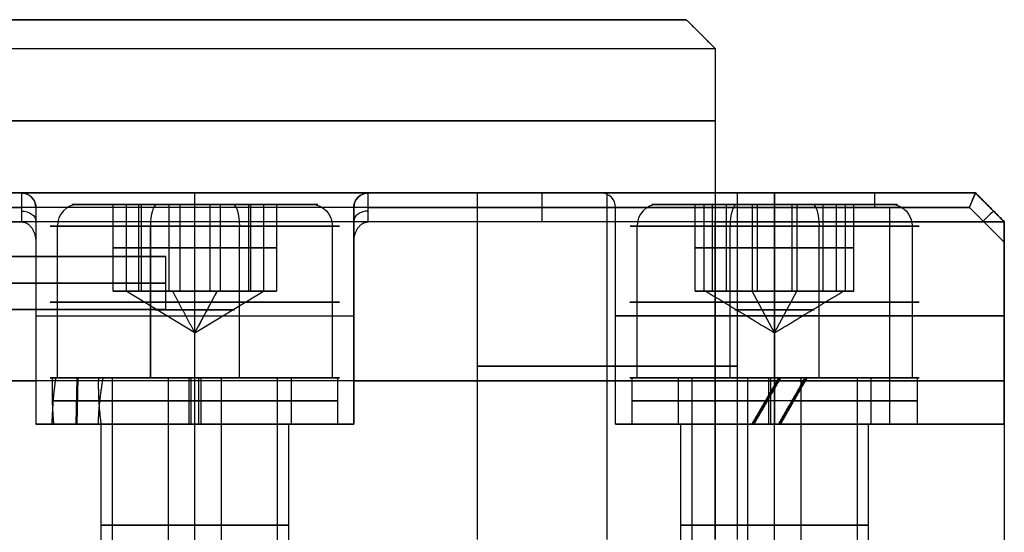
# Model space of a CAD drawing. Header units: millimetres. Extents: x -66 to 114, y 79 to 395.
# Tile 210 of 211: x 31 to 65, y 321 to 338. Entities that reach past the tile are written whole.
import ezdxf

# ---------------------------------------------------------------- set-up
doc = ezdxf.new("R2010")
doc.units = ezdxf.units.MM
doc.layers.add('Layer 01', color=7, linetype='Continuous', true_color=0x000000)

# ---------------------------------------------------------------- blocks, each defined once
blk = doc.blocks.new('Block 01')
at = {"layer": 'Layer 01'}
for p, q in [((53.95, 338.473, -0.05), (23.316, 338.473, -0.05)), ((30.95, 332.473, -64.05), (30.95, 331.473, -65.05)), ((42.95, 331.473, -65.05), (42.95, 332.473, -64.05)), ((48.95, 332.473, -64.05), (48.95, 331.473, -65.05)), ((51.215, 320.473, -46.815), (51.215, 332.473, -46.815)), ((51.215, 320.473, 55.715), (51.215, 332.473, 55.715)), ((51.215, 320.473, 46.715), (51.215, 332.473, 46.715)), ((51.215, 320.473, -55.815), (51.215, 332.473, -55.815)), ((63.95, 332.473, -0.05), (54.95, 332.473, -0.05)), ((63.95, 332.473, 48.95), (64.95, 331.473, 48.95)), ((63.95, 332.473, -12.05), (64.95, 331.473, -12.05)), ((64.95, 331.473, 42.95), (63.95, 332.473, 42.95)), ((-55.05, 331.973, -64.55), (30.95, 331.973, -64.55)), ((54.95, 331.973, 64.45), (-31.05, 331.973, 64.45)), ((31.45, 331.973, -61.076), (31.45, 324.473, -61.076)), ((36.95, 324.473, -51.603), (36.95, 331.973, -51.603)), ((42.45, 331.973, -61.076), (42.45, 324.473, -61.076)), ((42.95, 331.973, -64.55), (54.95, 331.973, -64.55)), ((51.503, 324.473, 36.95), (51.503, 331.973, 36.95)), ((60.976, 331.973, 42.45), (60.976, 324.473, 42.45)), ((60.976, 331.973, 31.45), (60.976, 324.473, 31.45)), ((64.396, 332.028, 30.95), (64.95, 331.473, 30.95)), ((64.45, 331.973, 42.95), (64.45, 331.973, 54.95)), ((64.45, 331.973, -55.05), (64.45, 331.973, 30.95)), ((64.95, 331.473, -0.05), (64.95, 250.498, -0.05)), ((35.95, 330.273, -0.05), (26.95, 330.273, -0.05)), ((14.95, 328.437, -0.05), (35.95, 328.437, -0.05)), ((31.45, 328.223, -57.103), (31.45, 328.223, -65.05)), ((42.45, 328.223, -65.05), (42.45, 328.223, -57.103)), ((64.95, 328.223, 42.45), (57.003, 328.223, 42.45)), ((57.003, 328.223, 31.45), (64.95, 328.223, 31.45)), ((-55.05, 325.973, -65.05), (31.45, 325.973, -65.05)), ((54.95, 325.973, 64.95), (-31.55, 325.973, 64.95)), ((42.45, 325.973, -65.05), (54.95, 325.973, -65.05)), ((33.939, 324.473, -58.326), (31.45, 324.473, -58.326)), ((36.95, 317.473, -53.853), (36.95, 324.473, -53.853)), ((36.95, 317.473, -60.353), (36.95, 324.473, -60.353)), ((36.95, 324.473, -65.05), (36.95, 324.473, -60.353)), ((36.95, 324.473, -53.853), (36.95, 324.473, -51.603)), ((42.45, 324.473, -58.326), (39.961, 324.473, -58.326)), ((53.753, 324.473, 36.95), (51.503, 324.473, 36.95)), ((57.003, 317.473, 40.2), (57.003, 324.473, 40.2)), ((57.003, 317.473, 33.7), (57.003, 324.473, 33.7)), ((58.226, 324.473, 31.45), (58.226, 324.473, 33.939)), ((58.226, 324.473, 39.961), (58.226, 324.473, 42.45)), ((64.95, 324.473, 36.95), (60.253, 324.473, 36.95))]:
    blk.add_line(p, q, dxfattribs=at)
at = {"layer": 'Layer 01', "extrusion": (5.26328e-16, -1, 2.34188e-16)}
blk.add_arc((-0.05, -0.05, -338.473), 54, 180, 0, dxfattribs=at)
at = {"layer": 'Layer 01', "extrusion": (-5.26328e-16, -1, 2.34188e-16)}
blk.add_arc((-0.05, -0.05, -338.473), 54, 0, 180, dxfattribs=at)
at = {"layer": 'Layer 01', "extrusion": (1.8333e-32, -1, 2.34188e-16)}
blk.add_arc((-0.05, -0.05, -337.473), 55, 180, 0, dxfattribs=at)
at = {"layer": 'Layer 01', "extrusion": (-4.06251e-33, 1, -2.34188e-16)}
blk.add_arc((0.05, -0.05, 337.473), 55, 0, 180, dxfattribs=at)
at = {"layer": 'Layer 01', "extrusion": (0, 1, -2.35922e-16)}
for centre, radius, start, end in [((0.05, -0.05, 334.973), 55, 180, 0), ((0.05, -0.05, 334.973), 55, 0, 180), ((0.05, -0.05, 329.355), 36, 0, 180), ((0.05, -0.05, 329.355), 36, 180, 0)]:
    blk.add_arc(centre, radius, start, end, dxfattribs=at)
at = {"layer": 'Layer 01', "extrusion": (5.16758e-16, 1, -2.34188e-16)}
blk.add_arc((0.05, -0.05, 332.473), 55, 180, 0, dxfattribs=at)
at = {"layer": 'Layer 01', "extrusion": (-5.16758e-16, 1, -2.34188e-16)}
blk.add_arc((0.05, -0.05, 332.473), 55, 0, 180, dxfattribs=at)
at = {"layer": 'Layer 01', "extrusion": (-4.73695e-15, 1, -2.34188e-16)}
blk.add_arc((-36.95, -57.103, 332.473), 6, 0, 180, dxfattribs=at)
at = {"layer": 'Layer 01'}
for centre, start, end in [((30.95, 331.973, -57.103), 0, 90), ((30.95, 331.973, -60.576), 0, 90), ((42.95, 331.973, -57.103), 90, 180), ((51.003, 331.973, 36.95), 0, 90)]:
    blk.add_arc(centre, 0.5, start, end, dxfattribs=at)
at = {"layer": 'Layer 01', "extrusion": (1, 2.34188e-16, 0)}
blk.add_arc((331.973, -51.103, 36.95), 0.5, 270, 360, dxfattribs=at)
at = {"layer": 'Layer 01', "extrusion": (0, 0, -1)}
blk.add_arc((-42.95, 331.973, 60.576), 0.5, 0, 90, dxfattribs=at)
at = {"layer": 'Layer 01', "extrusion": (-6.31594e-15, -1, 2.34188e-16)}
blk.add_arc((51.215, -51.315, -332.473), 4.5, 0, 180, dxfattribs=at)
at = {"layer": 'Layer 01', "extrusion": (1.84889e-31, -1, 2.34188e-16)}
blk.add_arc((51.215, 51.215, -332.473), 4.5, 360, 180, dxfattribs=at)
at = {"layer": 'Layer 01', "extrusion": (-1.84889e-31, 1, -2.34188e-16)}
blk.add_arc((-51.215, 51.215, 332.473), 4.5, 180, 0, dxfattribs=at)
at = {"layer": 'Layer 01', "extrusion": (6.31594e-15, 1, -2.34188e-16)}
blk.add_arc((-51.215, -51.315, 332.473), 4.5, 180, 0, dxfattribs=at)
at = {"layer": 'Layer 01', "extrusion": (-1.19363e-16, 1, 0)}
blk.add_arc((-57.003, 36.95, 332.473), 6, 0, 90, dxfattribs=at)
at = {"layer": 'Layer 01', "extrusion": (-2.34188e-16, 1, -2.34188e-16)}
blk.add_arc((-57.003, 36.95, 332.473), 6, 270, 0, dxfattribs=at)
at = {"layer": 'Layer 01', "extrusion": (6.31594e-15, -1, 1.60147e-46)}
blk.add_arc((54.95, -55.05, -332.473), 9, 270, 0, dxfattribs=at)
at = {"layer": 'Layer 01', "extrusion": (0, -1, 0)}
for centre, radius, start, end in [((54.95, 54.95, -332.473), 9, 0, 90), ((54.95, -55.05, -325.973), 10, 270, 0), ((54.95, 54.95, -325.973), 10, 0, 90)]:
    blk.add_arc(centre, radius, start, end, dxfattribs=at)
at = {"layer": 'Layer 01', "extrusion": (-1, 0, -1.42109e-14)}
blk.add_arc((-331.973, 42.95, -57.003), 0.5, 180, 270, dxfattribs=at)
at = {"layer": 'Layer 01', "extrusion": (-1, 2.68148e-18, 2.68148e-18)}
blk.add_arc((-331.973, 30.95, -57.003), 0.5, 90, 180, dxfattribs=at)
at = {"layer": 'Layer 01', "extrusion": (1, 0, 0)}
blk.add_arc((331.973, 42.95, 60.476), 0.5, 270, 0, dxfattribs=at)
at = {"layer": 'Layer 01', "extrusion": (-1, 0, 0)}
blk.add_arc((-331.973, 30.95, -60.476), 0.5, 90, 180, dxfattribs=at)
at = {"layer": 'Layer 01', "extrusion": (0, -0.707107, -0.707107)}
blk.add_arc((30.95, -279.884, -188.92), 0.5, 270, 0, dxfattribs=at)
at = {"layer": 'Layer 01', "extrusion": (0, -1, 2.34188e-16)}
for centre, radius, start, end in [((36.95, -57.103, -331.973), 5.5, 0, 180), ((57.003, 36.95, -331.973), 5.5, 90, 180), ((57.003, 36.95, -324.473), 3.25, 0, 180), ((57.003, 36.95, -324.473), 3.25, 180, 0)]:
    blk.add_arc(centre, radius, start, end, dxfattribs=at)
at = {"layer": 'Layer 01', "extrusion": (0, 0.707107, 0.707107)}
blk.add_arc((-42.95, -279.884, 188.92), 0.5, 270, 0, dxfattribs=at)
at = {"layer": 'Layer 01', "extrusion": (1.19363e-16, -1, 0)}
blk.add_arc((57.003, 36.95, -331.973), 5.5, 180, 270, dxfattribs=at)
at = {"layer": 'Layer 01', "extrusion": (-0.707107, 0.707107, 0)}
blk.add_arc((-279.814, 42.95, 188.991), 0.5, 180, 270, dxfattribs=at)
at = {"layer": 'Layer 01', "extrusion": (0.707107, -0.707107, 0)}
blk.add_arc((279.814, 30.95, -188.991), 0.5, 360, 90, dxfattribs=at)
at = {"layer": 'Layer 01', "extrusion": (-2.27374e-14, -1, 5.68434e-15)}
blk.add_arc((54.95, -55.05, -331.473), 10, 270, 360, dxfattribs=at)
at = {"layer": 'Layer 01', "extrusion": (-1.13687e-14, -1, -1.13687e-14)}
blk.add_arc((54.95, 54.95, -331.473), 10, 0, 90, dxfattribs=at)
at = {"layer": 'Layer 01', "extrusion": (1.57898e-15, -1, 2.34188e-16)}
blk.add_arc((-0.05, -0.05, -330.273), 36, 0, 180, dxfattribs=at)
at = {"layer": 'Layer 01', "extrusion": (2.36848e-15, -1, 2.34188e-16)}
blk.add_arc((-0.05, -0.05, -330.273), 36, 180, 0, dxfattribs=at)
at = {"layer": 'Layer 01', "extrusion": (0, 1, 0)}
for centre, radius, start, end in [((0.05, -0.05, 328.437), 36, 0, 180), ((0.05, -0.05, 328.437), 36, 180, 0), ((-36.95, -57.103, 328.223), 5.5, 0, 180), ((-57.003, 36.95, 328.223), 5.5, 270, 90), ((-51.215, -51.315, 326.473), 4.5, 0, 180), ((-51.215, 51.215, 326.473), 4.5, 0, 180), ((-51.215, 51.215, 326.473), 4.5, 180, 0), ((-51.215, -51.315, 326.473), 4.5, 180, 0), ((-36.95, -57.103, 320.973), 3.25, 0, 180), ((-36.95, -57.103, 320.973), 3.25, 180, 0), ((-57.003, 36.95, 320.973), 3.25, 0, 180), ((-57.003, 36.95, 320.973), 3.25, 180, 0)]:
    blk.add_arc(centre, radius, start, end, dxfattribs=at)
at = {"layer": 'Layer 01', "extrusion": (-5.16758e-15, -1, 2.34188e-16)}
blk.add_arc((36.95, -57.103, -324.473), 5.5, 0, 180, dxfattribs=at)
at = {"layer": 'Layer 01', "extrusion": (-8.74514e-15, -1, 2.34188e-16)}
blk.add_arc((36.95, -57.103, -324.473), 3.25, 0, 180, dxfattribs=at)
at = {"layer": 'Layer 01', "extrusion": (8.74514e-15, -1, 2.34188e-16)}
blk.add_arc((36.95, -57.103, -324.473), 3.25, 180, 0, dxfattribs=at)
at = {"layer": 'Layer 01', "extrusion": (3.64292e-16, -1, 2.35314e-31)}
blk.add_arc((57.003, 36.95, -324.473), 5.5, 90, 270, dxfattribs=at)
at = {"layer": 'Layer 01'}
for points in [[(53.95, 338.473, -0.05), (54.45, 337.973, -0.05), (54.95, 337.473, -0.05)], [(54.95, 337.473, -0.05), (54.95, 334.973, -0.05), (54.95, 332.473, -0.05)], [(-55.05, 332.473, -64.05), (-12.05, 332.473, -64.05), (30.95, 332.473, -64.05)], [(54.95, 332.473, 63.95), (11.95, 332.473, 63.95), (-31.05, 332.473, 63.95)], [(30.95, 332.473, -64.05), (30.95, 332.473, -60.576), (30.95, 332.473, -57.103)], [(30.95, 332.473, -64.05), (30.95, 331.973, -64.55), (30.95, 331.473, -65.05)], [(42.95, 331.473, -65.05), (42.95, 331.973, -64.55), (42.95, 332.473, -64.05)], [(42.95, 332.473, -64.05), (48.95, 332.473, -64.05), (54.95, 332.473, -64.05)], [(42.95, 332.473, -57.103), (42.95, 332.473, -60.576), (42.95, 332.473, -64.05)], [(46.715, 332.473, -51.315), (46.715, 326.473, -51.315), (46.715, 320.473, -51.315)], [(46.715, 332.473, 51.215), (46.715, 326.473, 51.215), (46.715, 320.473, 51.215)], [(54.95, 332.473, -64.05), (54.95, 331.973, -64.55), (54.95, 331.473, -65.05)], [(54.95, 332.473, 63.95), (54.95, 331.973, 64.45), (54.95, 331.473, 64.95)], [(55.715, 320.473, -51.315), (55.715, 326.473, -51.315), (55.715, 332.473, -51.315)], [(55.715, 320.473, 51.215), (55.715, 326.473, 51.215), (55.715, 332.473, 51.215)], [(57.003, 332.473, 42.95), (60.476, 332.473, 42.95), (63.95, 332.473, 42.95)], [(63.95, 332.473, 30.95), (60.476, 332.473, 30.95), (57.003, 332.473, 30.95)], [(64.95, 331.473, 42.95), (64.45, 331.973, 42.95), (63.95, 332.473, 42.95)], [(63.95, 332.473, 42.95), (63.95, 332.473, 48.95), (63.95, 332.473, 54.95)], [(63.95, 332.473, 54.95), (64.45, 331.973, 54.95), (64.95, 331.473, 54.95)], [(63.95, 332.473, -55.05), (63.95, 332.473, -12.05), (63.95, 332.473, 30.95)], [(63.95, 332.473, -55.05), (64.45, 331.973, -55.05), (64.95, 331.473, -55.05)], [(63.95, 332.473, 30.95), (64.45, 331.973, 30.95), (64.95, 331.473, 30.95)], [(31.45, 331.973, -57.103), (31.45, 328.223, -57.103), (31.45, 324.473, -57.103)], [(31.45, 331.973, -57.103), (31.45, 331.973, -60.473), (31.45, 331.973, -63.843)], [(31.45, 331.973, -63.843), (31.45, 331.37, -64.446), (31.45, 330.766, -65.05)], [(42.45, 324.473, -57.103), (42.45, 328.223, -57.103), (42.45, 331.973, -57.103)], [(42.45, 331.973, -63.843), (42.45, 331.973, -60.473), (42.45, 331.973, -57.103)], [(42.45, 330.766, -65.05), (42.45, 331.37, -64.446), (42.45, 331.973, -63.843)], [(57.003, 331.973, 31.45), (57.003, 328.223, 31.45), (57.003, 324.473, 31.45)], [(57.003, 324.473, 42.45), (57.003, 328.223, 42.45), (57.003, 331.973, 42.45)], [(63.743, 331.973, 42.45), (60.373, 331.973, 42.45), (57.003, 331.973, 42.45)], [(57.003, 331.973, 31.45), (60.373, 331.973, 31.45), (63.743, 331.973, 31.45)], [(64.95, 330.766, 42.45), (64.346, 331.37, 42.45), (63.743, 331.973, 42.45)], [(63.743, 331.973, 31.45), (64.346, 331.37, 31.45), (64.95, 330.766, 31.45)], [(-55.05, 331.473, -65.05), (-12.05, 331.473, -65.05), (30.95, 331.473, -65.05)], [(54.95, 331.473, 64.95), (11.95, 331.473, 64.95), (-31.05, 331.473, 64.95)], [(54.95, 331.473, -65.05), (48.95, 331.473, -65.05), (42.95, 331.473, -65.05)], [(54.95, 320.473, 64.95), (54.95, 325.973, 64.95), (54.95, 331.473, 64.95)], [(54.95, 331.473, -65.05), (54.95, 325.973, -65.05), (54.95, 320.473, -65.05)], [(64.95, 331.473, 54.95), (64.95, 331.473, 48.95), (64.95, 331.473, 42.95)], [(64.95, 331.473, -55.05), (64.95, 325.973, -55.05), (64.95, 320.473, -55.05)], [(64.95, 331.473, -55.05), (64.95, 331.473, -12.05), (64.95, 331.473, 30.95)], [(64.95, 331.473, 54.95), (64.95, 325.973, 54.95), (64.95, 320.473, 54.95)], [(31.45, 330.766, -65.05), (31.45, 327.62, -65.05), (31.45, 324.473, -65.05)], [(42.45, 324.473, -65.05), (42.45, 327.62, -65.05), (42.45, 330.766, -65.05)], [(64.95, 330.766, 31.45), (64.95, 327.62, 31.45), (64.95, 324.473, 31.45)], [(64.95, 324.473, 42.45), (64.95, 327.62, 42.45), (64.95, 330.766, 42.45)], [(35.95, 328.437, -0.05), (35.95, 329.355, -0.05), (35.95, 330.273, -0.05)], [(31.45, 324.473, -65.05), (36.95, 324.473, -65.05), (42.45, 324.473, -65.05)], [(31.45, 324.473, -57.103), (31.45, 324.473, -61.076), (31.45, 324.473, -65.05)], [(33.7, 324.473, -57.103), (33.7, 320.973, -57.103), (33.7, 317.473, -57.103)], [(40.2, 317.473, -57.103), (40.2, 320.973, -57.103), (40.2, 324.473, -57.103)], [(42.45, 324.473, -65.05), (42.45, 324.473, -61.076), (42.45, 324.473, -57.103)], [(53.753, 324.473, 36.95), (53.753, 320.973, 36.95), (53.753, 317.473, 36.95)], [(64.95, 324.473, 42.45), (60.976, 324.473, 42.45), (57.003, 324.473, 42.45)], [(57.003, 324.473, 31.45), (60.976, 324.473, 31.45), (64.95, 324.473, 31.45)], [(60.253, 317.473, 36.95), (60.253, 320.973, 36.95), (60.253, 324.473, 36.95)], [(64.95, 324.473, 31.45), (64.95, 324.473, 36.95), (64.95, 324.473, 42.45)]]:
    blk.add_open_spline(points, degree=2, dxfattribs=at)
for points in [[(30.95, 332.473, -64.05), (31.243, 332.473, -64.05), (31.45, 332.266, -63.964), (31.45, 331.973, -63.843)], [(42.45, 331.973, -63.843), (42.45, 332.266, -63.964), (42.657, 332.473, -64.05), (42.95, 332.473, -64.05)], [(63.743, 331.973, 42.45), (63.864, 332.266, 42.45), (63.95, 332.473, 42.657), (63.95, 332.473, 42.95)], [(63.95, 332.473, 30.95), (63.95, 332.473, 31.243), (63.864, 332.266, 31.45), (63.743, 331.973, 31.45)], [(30.95, 331.473, -65.05), (31.243, 331.473, -65.05), (31.45, 331.18, -65.05), (31.45, 330.766, -65.05)], [(42.45, 330.766, -65.05), (42.45, 331.18, -65.05), (42.657, 331.473, -65.05), (42.95, 331.473, -65.05)], [(64.95, 331.473, 30.95), (64.95, 331.473, 31.243), (64.95, 331.18, 31.45), (64.95, 330.766, 31.45)], [(64.95, 330.766, 42.45), (64.95, 331.18, 42.45), (64.95, 331.473, 42.657), (64.95, 331.473, 42.95)]]:
    blk.add_rational_spline(points, [1, 0.804737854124, 0.804737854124, 1], degree=3, dxfattribs=at)

msp = doc.modelspace()

# ---------------------------------------------------------------- linework, layer by layer
at = {"layer": 'Layer 01'}
for p, q in [((34.571, 332.073, -56.333), (32.906, 332.073, -55.795)), ((34.571, 332.073, -56.333), (34.571, 329.073, -56.333)), ((35.094, 332.073, -58.778), (35.094, 329.073, -58.778)), ((35.642, 332.073, -61.146), (36.062, 332.073, -59.849)), ((36.427, 332.073, -54.658), (36.427, 329.073, -54.658)), ((37.473, 332.073, -59.547), (37.473, 329.073, -59.547)), ((37.838, 332.073, -54.356), (38.258, 332.073, -53.059)), ((38.806, 332.073, -55.427), (38.806, 329.073, -55.427)), ((40.994, 332.073, -58.411), (39.329, 332.073, -57.872)), ((39.329, 332.073, -57.872), (39.329, 329.073, -57.872)), ((54.256, 332.073, 37.838), (52.959, 332.073, 38.258)), ((54.558, 332.073, 36.427), (54.558, 329.073, 36.427)), ((55.327, 332.073, 38.806), (55.327, 329.073, 38.806)), ((56.233, 332.073, 34.571), (55.695, 332.073, 32.906)), ((56.233, 332.073, 34.571), (56.233, 329.073, 34.571)), ((58.311, 332.073, 40.994), (57.772, 332.073, 39.329)), ((57.772, 332.073, 39.329), (57.772, 329.073, 39.329)), ((58.678, 332.073, 35.094), (58.678, 329.073, 35.094)), ((59.447, 332.073, 37.473), (59.447, 329.073, 37.473)), ((61.046, 332.073, 35.642), (59.749, 332.073, 36.062)), ((32.193, 326.073, -55.564), (32.193, 331.323, -55.564)), ((35.411, 326.073, -61.86), (35.411, 331.323, -61.86)), ((41.707, 326.073, -58.642), (41.707, 331.323, -58.642)), ((52.245, 326.073, 38.489), (52.245, 331.323, 38.489)), ((55.464, 326.073, 32.193), (55.464, 331.323, 32.193)), ((58.542, 326.073, 41.707), (58.542, 331.323, 41.707)), ((34.127, 330.573, -57.706), (35.016, 330.573, -54.96)), ((36.062, 330.573, -59.849), (34.127, 330.573, -57.706)), ((35.016, 330.573, -54.96), (37.838, 330.573, -54.356)), ((38.884, 330.573, -59.245), (36.062, 330.573, -59.849)), ((37.838, 330.573, -54.356), (39.773, 330.573, -56.499)), ((39.773, 330.573, -56.499), (38.884, 330.573, -59.245)), ((54.256, 330.573, 37.838), (56.399, 330.573, 39.773)), ((54.86, 330.573, 35.016), (54.256, 330.573, 37.838)), ((57.606, 330.573, 34.127), (54.86, 330.573, 35.016)), ((56.399, 330.573, 39.773), (59.145, 330.573, 38.884)), ((59.749, 330.573, 36.062), (57.606, 330.573, 34.127)), ((59.145, 330.573, 38.884), (59.749, 330.573, 36.062)), ((34.484, 329.073, -57.515), (34.217, 329.073, -57.428)), ((34.447, 329.073, -58.061), (34.541, 329.073, -57.771)), ((36.95, 327.63, -57.103), (34.571, 329.073, -56.333)), ((35.139, 329.073, -55.379), (34.905, 329.073, -55.303)), ((35.327, 329.073, -59.004), (35.287, 329.073, -58.991)), ((35.675, 329.073, -54.952), (35.721, 329.073, -54.809)), ((36.114, 329.073, -59.838), (36.225, 329.073, -59.495)), ((36.748, 329.073, -54.611), (36.708, 329.073, -54.598)), ((36.95, 327.63, -57.103), (39.329, 329.073, -57.872)), ((36.95, 327.63, -57.103), (37.719, 329.073, -54.724)), ((37.192, 329.073, -59.607), (37.152, 329.073, -59.594)), ((37.675, 329.073, -54.71), (37.786, 329.073, -54.367)), ((38.179, 329.073, -59.396), (38.225, 329.073, -59.253)), ((38.613, 329.073, -55.214), (38.573, 329.073, -55.201)), ((38.995, 329.073, -58.902), (38.761, 329.073, -58.826)), ((39.359, 329.073, -56.434), (39.453, 329.073, -56.144)), ((39.683, 329.073, -56.777), (39.416, 329.073, -56.691)), ((54.61, 329.073, 37.675), (54.267, 329.073, 37.786)), ((54.511, 329.073, 36.748), (54.498, 329.073, 36.708)), ((54.852, 329.073, 35.675), (54.709, 329.073, 35.721)), ((55.114, 329.073, 38.613), (55.101, 329.073, 38.573)), ((55.279, 329.073, 35.139), (55.203, 329.073, 34.905)), ((56.334, 329.073, 39.359), (56.044, 329.073, 39.453)), ((57.003, 327.63, 36.95), (56.233, 329.073, 34.571)), ((56.677, 329.073, 39.683), (56.591, 329.073, 39.416)), ((57.003, 327.63, 36.95), (57.772, 329.073, 39.329)), ((57.415, 329.073, 34.484), (57.328, 329.073, 34.217)), ((57.961, 329.073, 34.447), (57.671, 329.073, 34.541)), ((58.802, 329.073, 38.995), (58.726, 329.073, 38.761)), ((58.904, 329.073, 35.327), (58.891, 329.073, 35.287)), ((59.296, 329.073, 38.179), (59.153, 329.073, 38.225)), ((59.738, 329.073, 36.114), (59.395, 329.073, 36.225)), ((59.507, 329.073, 37.192), (59.494, 329.073, 37.152)), ((33.612, 326.073, -57.227), (32.014, 326.073, -57.295)), ((34.096, 326.073, -56.179), (32.193, 326.073, -55.564)), ((32.872, 326.073, -57.277), (32.833, 324.473, -56.354)), ((32.879, 324.473, -57.276), (32.918, 326.073, -58.199)), ((34.096, 306.323, -56.179), (34.096, 326.073, -56.179)), ((35.411, 326.073, -61.86), (36.027, 326.073, -59.957)), ((36.808, 326.073, -53.766), (36.74, 326.073, -52.167)), ((36.808, 326.073, -53.766), (36.808, 324.473, -53.766)), ((37.161, 326.073, -62.038), (37.093, 326.073, -60.44)), ((37.873, 306.323, -54.248), (37.873, 326.073, -54.248)), ((37.873, 326.073, -54.248), (38.489, 326.073, -52.345)), ((41.707, 326.073, -58.642), (39.804, 326.073, -58.026)), ((39.804, 306.323, -58.026), (39.804, 326.073, -58.026)), ((41.885, 326.073, -56.874), (40.286, 326.073, -56.942)), ((40.287, 326.073, -56.96), (40.287, 324.473, -56.96)), ((41.886, 326.073, -56.892), (41.886, 324.473, -56.892)), ((53.666, 326.073, 36.808), (52.067, 326.073, 36.74)), ((54.148, 326.073, 37.873), (52.245, 326.073, 38.489)), ((56.079, 326.073, 34.096), (55.464, 326.073, 32.193)), ((56.079, 306.323, 34.096), (56.079, 326.073, 34.096)), ((57.177, 326.073, 32.872), (56.254, 324.473, 32.833)), ((56.774, 326.073, 41.885), (56.842, 326.073, 40.286)), ((56.792, 326.073, 41.886), (56.792, 324.473, 41.886)), ((56.86, 326.073, 40.287), (56.86, 324.473, 40.287)), ((57.127, 326.073, 33.612), (57.195, 326.073, 32.014)), ((57.176, 324.473, 32.879), (58.099, 326.073, 32.918)), ((58.542, 326.073, 41.707), (57.926, 326.073, 39.804)), ((57.926, 306.323, 39.804), (57.926, 326.073, 39.804)), ((61.76, 326.073, 35.411), (59.857, 326.073, 36.027)), ((61.938, 326.073, 37.161), (60.34, 326.073, 37.093)), ((33.625, 325.273, -56.782), (32.016, 325.273, -56.851)), ((33.665, 325.274, -57.705), (32.056, 325.274, -57.774)), ((56.682, 325.273, 33.625), (56.751, 325.273, 32.016)), ((57.605, 325.274, 33.665), (57.674, 325.274, 32.056)), ((33.613, 324.473, -57.249), (32.015, 324.473, -57.318)), ((36.913, 324.473, -53.763), (36.845, 324.473, -52.164)), ((37.266, 324.473, -62.033), (37.197, 324.473, -60.433)), ((41.886, 324.473, -56.896), (40.287, 324.473, -56.965)), ((53.663, 324.473, 36.913), (52.064, 324.473, 36.845)), ((56.796, 324.473, 41.886), (56.865, 324.473, 40.287)), ((57.149, 324.473, 33.613), (57.218, 324.473, 32.015)), ((61.933, 324.473, 37.266), (60.333, 324.473, 37.197))]:
    msp.add_line(p, q, dxfattribs=at)
at = {"layer": 'Layer 01', "extrusion": (0.307785, 3.5585e-17, 0.951456)}
msp.add_arc((331.323, -48.482, -42.958), 0.75, 0, 90, dxfattribs=at)
at = {"layer": 'Layer 01', "extrusion": (3.38576e-17, -1, -1.09525e-17)}
for centre, radius, start, end in [((36.95, -57.103, -332.073), 4.25, 72.0742, 252.0742), ((36.95, -57.103, -332.073), 4.25, 252.0742, 72.0742), ((36.95, -57.103, -331.323), 5, 72.0742, 252.0742), ((36.95, -57.103, -331.323), 5, 252.0742, 72.0742), ((36.95, -57.103, -326.073), 3, 72.0742, 252.0742), ((36.95, -57.103, -326.073), 5, 252.0742, 72.0742)]:
    msp.add_arc(centre, radius, start, end, dxfattribs=at)
at = {"layer": 'Layer 01', "extrusion": (-0.951456, -1.12133e-14, 0.307785)}
msp.add_arc((-331.323, -47.208, -52.732), 0.75, 180, 270, dxfattribs=at)
at = {"layer": 'Layer 01', "extrusion": (0.951456, 0, -0.307785)}
msp.add_arc((331.323, -38.708, 52.732), 0.75, 0, 90, dxfattribs=at)
at = {"layer": 'Layer 01', "extrusion": (0, -1, 0)}
for centre, radius, start, end in [((36.95, -57.103, -332.073), 4.25, 342.0742, 72.0742), ((57.003, 36.95, -332.073), 4.25, 218.3242, 342.0742), ((57.003, 36.95, -332.073), 4.25, 342.0742, 49.1836), ((36.95, -57.103, -325.273), 4.94, 92.4433, 177.0784), ((36.95, -57.103, -325.273), 4.94, 187.8082, 272.4433), ((36.95, -57.103, -325.273), 3.34, 92.4433, 174.4945), ((36.95, -57.103, -325.273), 3.34, 190.392, 272.4433), ((36.95, -57.103, -325.273), 4.94, 272.4433, 92.4433), ((36.95, -57.103, -325.273), 3.34, 272.4433, 92.4433), ((57.003, 36.95, -325.273), 4.94, 2.4433, 182.4433), ((57.003, 36.95, -325.273), 4.94, 182.4433, 267.0784), ((57.003, 36.95, -325.273), 3.34, 2.4433, 182.4433), ((57.003, 36.95, -325.273), 3.34, 182.4433, 264.4945), ((57.003, 36.95, -325.273), 3.34, 280.392, 2.4433), ((57.003, 36.95, -325.273), 4.94, 277.8082, 2.4433)]:
    msp.add_arc(centre, radius, start, end, dxfattribs=at)
at = {"layer": 'Layer 01', "extrusion": (-0.307785, 3.5585e-17, -0.951456)}
msp.add_arc((-331.323, -56.982, 42.958), 0.75, 180, 270, dxfattribs=at)
at = {"layer": 'Layer 01', "extrusion": (7.80706e-17, -1, 2.4134e-16)}
for centre, radius, start, end in [((57.003, 36.95, -332.073), 4.25, 162.0742, 342.0742), ((57.003, 36.95, -332.073), 4.25, 342.0742, 162.0742), ((57.003, 36.95, -331.323), 5, 162.0742, 342.0742), ((57.003, 36.95, -331.323), 5, 342.0742, 162.0742), ((57.003, 36.95, -326.073), 5, 342.0742, 162.0742), ((57.003, 36.95, -326.073), 3, 162.0742, 342.0742)]:
    msp.add_arc(centre, radius, start, end, dxfattribs=at)
at = {"layer": 'Layer 01', "extrusion": (0.307785, -2.91592e-15, 0.951456)}
msp.add_arc((331.323, -38.613, 52.701), 0.75, 0, 90, dxfattribs=at)
at = {"layer": 'Layer 01', "extrusion": (-0.951456, 2.53653e-16, 0.307785)}
msp.add_arc((-331.323, 48.451, -42.863), 0.75, 180, 270, dxfattribs=at)
at = {"layer": 'Layer 01', "extrusion": (0.951456, 2.53653e-16, -0.307785)}
msp.add_arc((331.323, 56.951, 42.863), 0.75, 0, 90, dxfattribs=at)
at = {"layer": 'Layer 01', "extrusion": (-0.307785, -2.92359e-15, -0.951456)}
msp.add_arc((-331.323, -47.113, -52.701), 0.75, 180, 270, dxfattribs=at)
at = {"layer": 'Layer 01', "extrusion": (6.63999e-17, 1, -7.35527e-17)}
msp.add_arc((-36.95, -57.103, 329.073), 2.5, 317.9258, 17.9258, dxfattribs=at)
at = {"layer": 'Layer 01', "extrusion": (-5.38506e-17, 1, 5.96515e-17)}
msp.add_arc((-36.95, -57.103, 329.073), 2.5, 17.9258, 77.9258, dxfattribs=at)
at = {"layer": 'Layer 01', "extrusion": (6.47206e-17, 1, 9.99442e-17)}
msp.add_arc((-36.95, -57.103, 329.073), 2.5, 287.9258, 317.9258, dxfattribs=at)
at = {"layer": 'Layer 01', "extrusion": (2.37728e-17, -1, 4.6514e-16)}
msp.add_arc((36.95, -57.103, -329.073), 2.5, 252.0742, 282.0742, dxfattribs=at)
at = {"layer": 'Layer 01', "extrusion": (3.16971e-17, -1, 6.20187e-16)}
msp.add_arc((36.95, -57.103, -329.073), 2.5, 72.0742, 102.0742, dxfattribs=at)
at = {"layer": 'Layer 01', "extrusion": (-8.70505e-17, -1, 9.64279e-17)}
msp.add_arc((36.95, -57.103, -329.073), 2.5, 282.0742, 342.0742, dxfattribs=at)
at = {"layer": 'Layer 01', "extrusion": (7.47329e-17, -1, 1.15406e-16)}
msp.add_arc((36.95, -57.103, -329.073), 2.5, 42.0742, 72.0742, dxfattribs=at)
at = {"layer": 'Layer 01', "extrusion": (-4.84493e-17, -1, -1.03638e-17)}
msp.add_arc((36.95, -57.103, -329.073), 2.5, 342.0742, 42.0742, dxfattribs=at)
at = {"layer": 'Layer 01', "extrusion": (4.16381e-17, 1, -1.94652e-16)}
for start, end in [(347.9258, 17.9258), (287.9258, 347.9258)]:
    msp.add_arc((-57.003, 36.95, 329.073), 2.5, start, end, dxfattribs=at)
at = {"layer": 'Layer 01', "extrusion": (-6.16967e-16, -1, 3.99528e-16)}
msp.add_arc((57.003, 36.95, -329.073), 2.5, 132.0742, 162.0742, dxfattribs=at)
at = {"layer": 'Layer 01', "extrusion": (1.78358e-16, -1, 1.61013e-16)}
msp.add_arc((57.003, 36.95, -329.073), 2.5, 72.0742, 132.0742, dxfattribs=at)
at = {"layer": 'Layer 01', "extrusion": (-1.78358e-16, 1, -1.61013e-16)}
msp.add_arc((-57.003, 36.95, 329.073), 2.5, 227.9258, 287.9258, dxfattribs=at)
at = {"layer": 'Layer 01', "extrusion": (3.92283e-17, -1, -1.26899e-17)}
msp.add_arc((57.003, 36.95, -329.073), 2.5, 12.0742, 72.0742, dxfattribs=at)
at = {"layer": 'Layer 01', "extrusion": (-7.12412e-16, 1, 4.61335e-16)}
msp.add_arc((-57.003, 36.95, 329.073), 2.5, 197.9258, 227.9258, dxfattribs=at)
at = {"layer": 'Layer 01', "extrusion": (-7.68088e-16, -1, 3.92561e-17)}
msp.add_arc((57.003, 36.95, -329.073), 2.5, 342.0742, 12.0742, dxfattribs=at)
at = {"layer": 'Layer 01', "extrusion": (0, 1, 0)}
for centre, radius, start, end in [((-36.95, -57.103, 328.698), 5, 287.9258, 107.9258), ((-36.95, -57.103, 328.698), 5, 107.9258, 287.9258), ((-57.003, 36.95, 328.698), 5, 197.9258, 17.9258), ((-57.003, 36.95, 328.698), 5, 17.9258, 197.9258), ((-36.95, -57.103, 328.424), 1.375, 287.9258, 107.9258), ((-36.95, -57.103, 328.424), 1.375, 107.9258, 287.9258), ((-57.003, 36.95, 328.424), 1.375, 197.9258, 17.9258), ((-57.003, 36.95, 328.424), 1.375, 17.9258, 197.9258)]:
    msp.add_arc(centre, radius, start, end, dxfattribs=at)
at = {"layer": 'Layer 01', "extrusion": (-3.38576e-17, 1, 1.09525e-17)}
for radius, start, end in [(5, 287.9258, 107.9258), (3, 107.9258, 287.9258)]:
    msp.add_arc((-36.95, -57.103, 326.073), radius, start, end, dxfattribs=at)
at = {"layer": 'Layer 01', "extrusion": (-6.27169e-32, -1, 5.75838e-32)}
msp.add_arc((36.95, -57.103, -326.073), 4.94, 92.4433, 182.4433, dxfattribs=at)
at = {"layer": 'Layer 01', "extrusion": (-1.46276e-17, -1, -1.92936e-17)}
msp.add_arc((36.95, -57.103, -326.073), 4.94, 193.2208, 272.4433, dxfattribs=at)
at = {"layer": 'Layer 01', "extrusion": (4.50067e-17, -1, -4.13231e-17)}
msp.add_arc((36.95, -57.103, -326.073), 3.34, 92.4433, 182.4433, dxfattribs=at)
at = {"layer": 'Layer 01', "extrusion": (2.43394e-17, 1, -7.27462e-17)}
msp.add_arc((-36.95, -57.103, 326.073), 3.34, 267.5567, 341.5008, dxfattribs=at)
at = {"layer": 'Layer 01', "extrusion": (4.31649e-17, -1, 1.84181e-18)}
for radius in [4.94, 3.34]:
    msp.add_arc((36.95, -57.103, -326.073), radius, 272.4433, 92.4433, dxfattribs=at)
at = {"layer": 'Layer 01', "extrusion": (-7.80706e-17, 1, -2.4134e-16)}
for radius, start, end in [(5, 197.9258, 17.9258), (3, 17.9258, 197.9258)]:
    msp.add_arc((-57.003, 36.95, 326.073), radius, start, end, dxfattribs=at)
at = {"layer": 'Layer 01', "extrusion": (-6.08986e-18, -1, 1.42723e-16)}
for radius, start, end in [(4.94, 2.4433, 182.4433), (4.94, 182.4433, 272.4433), (3.34, 2.4433, 182.4433), (3.34, 182.4433, 272.4433)]:
    msp.add_arc((57.003, 36.95, -326.073), radius, start, end, dxfattribs=at)
at = {"layer": 'Layer 01', "extrusion": (-2.79761e-16, 1, -9.36023e-17)}
msp.add_arc((-57.003, 36.95, 326.073), 3.34, 177.5567, 251.5008, dxfattribs=at)
at = {"layer": 'Layer 01', "extrusion": (-6.72842e-17, -1, 5.10122e-17)}
msp.add_arc((57.003, 36.95, -326.073), 4.94, 283.2208, 2.4433, dxfattribs=at)
at = {"layer": 'Layer 01', "extrusion": (1.14081e-14, 1, 3.94429e-16)}
msp.add_arc((-36.95, -57.103, 324.473), 4.94, 267.5567, 357.5567, dxfattribs=at)
at = {"layer": 'Layer 01', "extrusion": (5.57973e-16, 1, -1.40902e-14)}
msp.add_arc((-36.95, -57.103, 324.473), 4.94, 8.3343, 87.5567, dxfattribs=at)
at = {"layer": 'Layer 01', "extrusion": (1.70035e-14, 1, 7.25524e-16)}
msp.add_arc((-36.95, -57.103, 324.473), 3.34, 267.5567, 357.5567, dxfattribs=at)
at = {"layer": 'Layer 01', "extrusion": (9.5729e-16, 1, -2.34487e-14)}
msp.add_arc((-36.95, -57.103, 324.473), 3.34, 13.6126, 87.5567, dxfattribs=at)
at = {"layer": 'Layer 01', "extrusion": (-2.88433e-16, 1, 5.74631e-15)}
msp.add_arc((-36.95, -57.103, 324.473), 4.94, 87.5567, 267.5567, dxfattribs=at)
at = {"layer": 'Layer 01', "extrusion": (-4.05927e-16, 1, 8.49992e-15)}
msp.add_arc((-36.95, -57.103, 324.473), 3.34, 87.5567, 267.5567, dxfattribs=at)
at = {"layer": 'Layer 01', "extrusion": (-5.74206e-15, 1, -3.87991e-16)}
msp.add_arc((-57.003, 36.95, 324.473), 4.94, 357.5567, 177.5567, dxfattribs=at)
at = {"layer": 'Layer 01', "extrusion": (1.39742e-14, 1, 4.53281e-16)}
msp.add_arc((-57.003, 36.95, 324.473), 4.94, 278.3343, 357.5567, dxfattribs=at)
at = {"layer": 'Layer 01', "extrusion": (-8.49567e-15, 1, -5.05485e-16)}
msp.add_arc((-57.003, 36.95, 324.473), 3.34, 357.5567, 177.5567, dxfattribs=at)
at = {"layer": 'Layer 01', "extrusion": (2.33207e-14, 1, 8.52089e-16)}
msp.add_arc((-57.003, 36.95, 324.473), 3.34, 283.6126, 357.5567, dxfattribs=at)
at = {"layer": 'Layer 01', "extrusion": (-1.00248e-15, 1, 1.72578e-14)}
msp.add_arc((-57.003, 36.95, 324.473), 3.34, 177.5567, 267.5567, dxfattribs=at)
at = {"layer": 'Layer 01', "extrusion": (-7.67495e-16, 1, 1.17506e-14)}
msp.add_arc((-57.003, 36.95, 324.473), 4.94, 177.5567, 267.5567, dxfattribs=at)
at = {"layer": 'Layer 01'}
for points in [[(34.127, 332.073, -57.706), (34.571, 332.073, -56.333), (35.016, 332.073, -54.96)], [(34.127, 329.073, -57.706), (34.127, 330.573, -57.706), (34.127, 332.073, -57.706)], [(36.062, 332.073, -59.849), (35.094, 332.073, -58.778), (34.127, 332.073, -57.706)], [(35.016, 332.073, -54.96), (36.427, 332.073, -54.658), (37.838, 332.073, -54.356)], [(35.016, 329.073, -54.96), (35.016, 330.573, -54.96), (35.016, 332.073, -54.96)], [(36.062, 329.073, -59.849), (36.062, 330.573, -59.849), (36.062, 332.073, -59.849)], [(38.884, 332.073, -59.245), (37.473, 332.073, -59.547), (36.062, 332.073, -59.849)], [(37.838, 332.073, -54.356), (38.806, 332.073, -55.427), (39.773, 332.073, -56.499)], [(37.838, 329.073, -54.356), (37.838, 330.573, -54.356), (37.838, 332.073, -54.356)], [(39.773, 332.073, -56.499), (39.329, 332.073, -57.872), (38.884, 332.073, -59.245)], [(38.884, 329.073, -59.245), (38.884, 330.573, -59.245), (38.884, 332.073, -59.245)], [(39.773, 332.073, -56.499), (39.773, 330.573, -56.499), (39.773, 329.073, -56.499)], [(54.256, 332.073, 37.838), (55.327, 332.073, 38.806), (56.399, 332.073, 39.773)], [(54.256, 329.073, 37.838), (54.256, 330.573, 37.838), (54.256, 332.073, 37.838)], [(54.86, 332.073, 35.016), (54.558, 332.073, 36.427), (54.256, 332.073, 37.838)], [(57.606, 332.073, 34.127), (56.233, 332.073, 34.571), (54.86, 332.073, 35.016)], [(54.86, 329.073, 35.016), (54.86, 330.573, 35.016), (54.86, 332.073, 35.016)], [(56.399, 332.073, 39.773), (57.772, 332.073, 39.329), (59.145, 332.073, 38.884)], [(56.399, 332.073, 39.773), (56.399, 330.573, 39.773), (56.399, 329.073, 39.773)], [(57.606, 329.073, 34.127), (57.606, 330.573, 34.127), (57.606, 332.073, 34.127)], [(59.749, 332.073, 36.062), (58.678, 332.073, 35.094), (57.606, 332.073, 34.127)], [(59.145, 332.073, 38.884), (59.447, 332.073, 37.473), (59.749, 332.073, 36.062)], [(59.145, 329.073, 38.884), (59.145, 330.573, 38.884), (59.145, 332.073, 38.884)], [(59.749, 329.073, 36.062), (59.749, 330.573, 36.062), (59.749, 332.073, 36.062)], [(35.411, 331.323, -61.86), (35.411, 328.698, -61.86), (35.411, 326.073, -61.86)], [(38.489, 326.073, -52.345), (38.489, 328.698, -52.345), (38.489, 331.323, -52.345)], [(52.245, 326.073, 38.489), (52.245, 328.698, 38.489), (52.245, 331.323, 38.489)], [(61.76, 331.323, 35.411), (61.76, 328.698, 35.411), (61.76, 326.073, 35.411)], [(34.571, 329.073, -56.333), (34.349, 329.073, -57.02), (34.127, 329.073, -57.706)], [(34.127, 329.073, -57.706), (34.611, 329.073, -58.242), (35.094, 329.073, -58.778)], [(35.016, 329.073, -54.96), (34.793, 329.073, -55.646), (34.571, 329.073, -56.333)], [(36.427, 329.073, -54.658), (35.721, 329.073, -54.809), (35.016, 329.073, -54.96)], [(35.094, 329.073, -58.778), (35.578, 329.073, -59.314), (36.062, 329.073, -59.849)], [(36.062, 329.073, -59.849), (36.767, 329.073, -59.698), (37.473, 329.073, -59.547)], [(36.95, 327.63, -57.103), (36.565, 328.352, -58.292), (36.181, 329.073, -59.481)], [(37.838, 329.073, -54.356), (37.133, 329.073, -54.507), (36.427, 329.073, -54.658)], [(37.719, 329.073, -54.724), (37.335, 328.352, -55.913), (36.95, 327.63, -57.103)], [(37.473, 329.073, -59.547), (38.179, 329.073, -59.396), (38.884, 329.073, -59.245)], [(38.806, 329.073, -55.427), (38.322, 329.073, -54.892), (37.838, 329.073, -54.356)], [(39.773, 329.073, -56.499), (39.289, 329.073, -55.963), (38.806, 329.073, -55.427)], [(38.884, 329.073, -59.245), (39.107, 329.073, -58.559), (39.329, 329.073, -57.872)], [(39.329, 329.073, -57.872), (39.551, 329.073, -57.185), (39.773, 329.073, -56.499)], [(55.327, 329.073, 38.806), (54.792, 329.073, 38.322), (54.256, 329.073, 37.838)], [(54.256, 329.073, 37.838), (54.407, 329.073, 37.133), (54.558, 329.073, 36.427)], [(54.558, 329.073, 36.427), (54.709, 329.073, 35.721), (54.86, 329.073, 35.016)], [(54.624, 329.073, 37.719), (55.813, 328.352, 37.335), (57.003, 327.63, 36.95)], [(54.86, 329.073, 35.016), (55.546, 329.073, 34.793), (56.233, 329.073, 34.571)], [(56.399, 329.073, 39.773), (55.863, 329.073, 39.289), (55.327, 329.073, 38.806)], [(56.233, 329.073, 34.571), (56.92, 329.073, 34.349), (57.606, 329.073, 34.127)], [(57.772, 329.073, 39.329), (57.085, 329.073, 39.551), (56.399, 329.073, 39.773)], [(57.003, 327.63, 36.95), (58.192, 328.352, 36.565), (59.381, 329.073, 36.181)], [(57.606, 329.073, 34.127), (58.142, 329.073, 34.611), (58.678, 329.073, 35.094)], [(59.145, 329.073, 38.884), (58.459, 329.073, 39.107), (57.772, 329.073, 39.329)], [(58.678, 329.073, 35.094), (59.214, 329.073, 35.578), (59.749, 329.073, 36.062)], [(59.447, 329.073, 37.473), (59.296, 329.073, 38.179), (59.145, 329.073, 38.884)], [(59.749, 329.073, 36.062), (59.598, 329.073, 36.767), (59.447, 329.073, 37.473)], [(32.014, 326.073, -57.313), (32.814, 326.073, -57.279), (33.613, 326.073, -57.245)], [(33.783, 326.073, -58.162), (32.962, 326.073, -58.197), (32.141, 326.073, -58.232)], [(36.027, 326.073, -59.957), (36.027, 316.198, -59.957), (36.027, 306.323, -59.957)], [(36.739, 326.073, -52.167), (36.739, 325.273, -52.167), (36.739, 324.473, -52.167)], [(36.808, 326.073, -53.766), (36.808, 325.273, -53.766), (36.808, 324.473, -53.766)], [(37.092, 324.473, -60.44), (37.092, 325.273, -60.44), (37.092, 326.073, -60.44)], [(37.161, 326.073, -62.038), (37.161, 325.273, -62.038), (37.161, 324.473, -62.038)], [(37.873, 306.323, -54.248), (37.873, 316.198, -54.248), (37.873, 326.073, -54.248)], [(52.067, 326.073, 36.739), (52.067, 325.273, 36.739), (52.067, 324.473, 36.739)], [(53.666, 326.073, 36.808), (53.666, 325.273, 36.808), (53.666, 324.473, 36.808)], [(54.148, 306.323, 37.873), (54.148, 316.198, 37.873), (54.148, 326.073, 37.873)], [(57.213, 326.073, 32.014), (57.179, 326.073, 32.814), (57.145, 326.073, 33.613)], [(58.062, 326.073, 33.783), (58.097, 326.073, 32.962), (58.132, 326.073, 32.141)], [(59.857, 326.073, 36.027), (59.857, 316.198, 36.027), (59.857, 306.323, 36.027)], [(60.34, 324.473, 37.092), (60.34, 325.273, 37.092), (60.34, 326.073, 37.092)], [(61.938, 326.073, 37.161), (61.938, 325.273, 37.161), (61.938, 324.473, 37.161)], [(33.613, 324.473, -57.245), (32.814, 324.473, -57.279), (32.014, 324.473, -57.313)], [(32.062, 324.473, -56.387), (32.883, 324.473, -56.352), (33.704, 324.473, -56.317)], [(56.287, 324.473, 32.062), (56.252, 324.473, 32.883), (56.217, 324.473, 33.704)], [(57.145, 324.473, 33.613), (57.179, 324.473, 32.814), (57.213, 324.473, 32.014)]]:
    msp.add_open_spline(points, degree=2, dxfattribs=at)
for points, weights in [([(32.014, 326.073, -57.313), (32.001, 325.536, -57.003), (32.017, 325.001, -56.693), (32.062, 324.473, -56.387)], [1, 0.997053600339, 0.997053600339, 1]), ([(32.014, 324.473, -57.313), (32.028, 325.011, -57.623), (32.07, 325.546, -57.93), (32.141, 326.073, -58.232)], [1, 0.997053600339, 0.997053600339, 1]), ([(33.613, 326.073, -57.245), (33.6, 325.531, -56.932), (33.63, 324.994, -56.621), (33.704, 324.473, -56.317)], [1, 0.993466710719, 0.993466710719, 1]), ([(33.613, 324.473, -57.245), (33.626, 325.015, -57.558), (33.683, 325.552, -57.866), (33.783, 326.073, -58.162)], [1, 0.993466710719, 0.993466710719, 1]), ([(57.145, 326.073, 33.613), (56.832, 325.531, 33.6), (56.521, 324.994, 33.63), (56.217, 324.473, 33.704)], [1, 0.993466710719, 0.993466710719, 1]), ([(57.213, 326.073, 32.014), (56.903, 325.536, 32.001), (56.593, 325.001, 32.017), (56.287, 324.473, 32.062)], [1, 0.997053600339, 0.997053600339, 1]), ([(57.145, 324.473, 33.613), (57.458, 325.015, 33.626), (57.766, 325.552, 33.683), (58.062, 326.073, 33.783)], [1, 0.993466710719, 0.993466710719, 1]), ([(57.213, 324.473, 32.014), (57.523, 325.011, 32.028), (57.83, 325.546, 32.07), (58.132, 326.073, 32.141)], [1, 0.997053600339, 0.997053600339, 1])]:
    msp.add_rational_spline(points, weights, degree=3, dxfattribs=at)

# ---------------------------------------------------------------- block references
msp.add_blockref('Block 01', (0, 0), dxfattribs=at)

doc.saveas('drawing.dxf')
